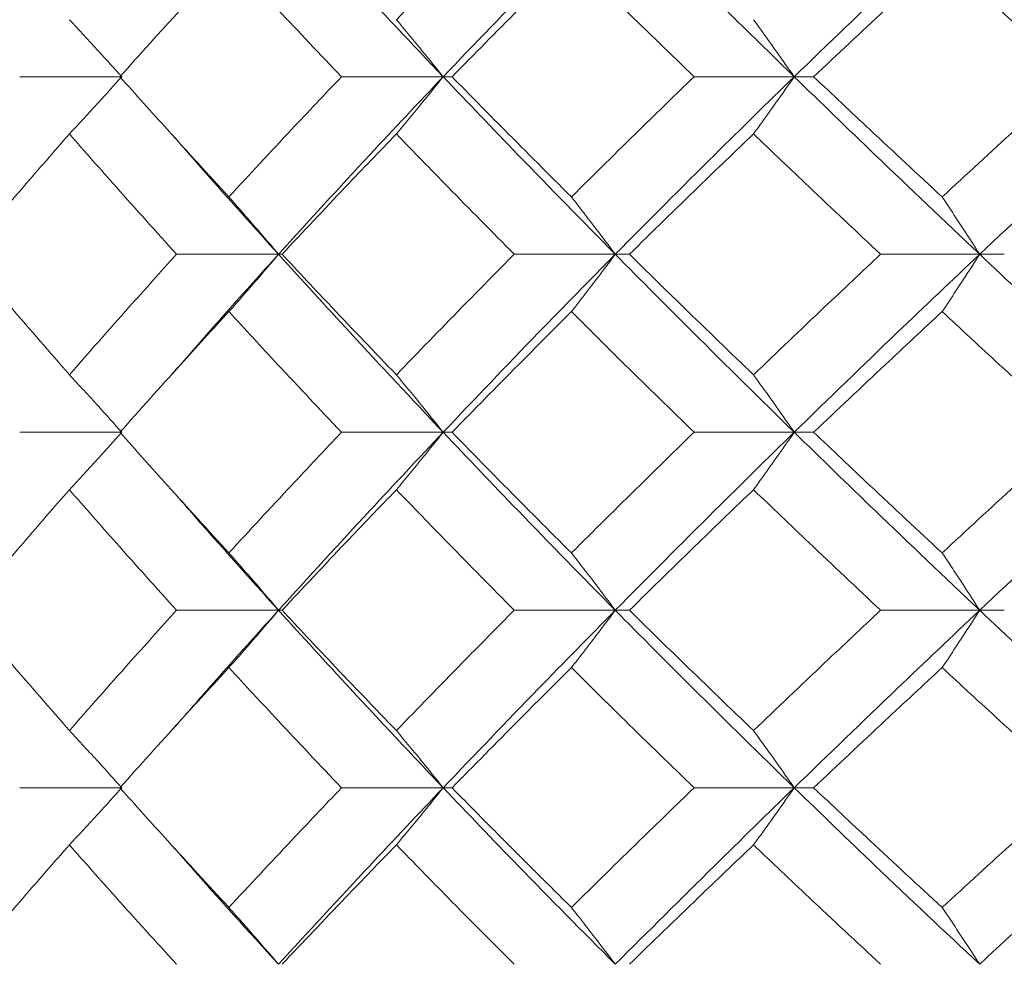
# Model space of a CAD drawing. Header units: inches. Extents: x -4.1 to 23, y -7 to 14.8.
# Tile 55 of 139: x 4.375 to 4.713, y 2.322 to 2.647. Entities that reach past the tile are written whole.
import ezdxf

# ---------------------------------------------------------------- set-up
doc = ezdxf.new("R2010")
doc.units = ezdxf.units.IN
doc.header["$MEASUREMENT"] = 0

msp = doc.modelspace()

# ---------------------------------------------------------------- linework, layer by layer
at = {"color": 7, "linetype": 'Continuous', "lineweight": 15}
for p, q in [((4.40969, 2.62716), (4.37463, 2.62716)), ((4.52011, 2.62716), (4.48519, 2.62716)), ((4.52011, 2.62716), (4.52316, 2.62716)), ((4.64071, 2.62716), (4.60629, 2.62716)), ((4.64071, 2.62716), (4.64738, 2.62716)), ((4.46355, 2.5662), (4.42851, 2.5662)), ((4.46355, 2.5662), (4.46476, 2.5662)), ((4.57922, 2.5662), (4.5445, 2.5662)), ((4.57922, 2.5662), (4.58408, 2.5662)), ((4.70441, 2.5662), (4.67038, 2.5662)), ((4.70441, 2.5662), (4.71287, 2.5662)), ((4.42691, 2.52498), (4.42688, 2.52498)), ((4.40969, 2.50508), (4.37463, 2.50508)), ((4.52011, 2.50508), (4.48519, 2.50508)), ((4.52011, 2.50508), (4.52316, 2.50508)), ((4.64071, 2.50508), (4.60629, 2.50508)), ((4.64071, 2.50508), (4.64738, 2.50508)), ((4.46355, 2.44396), (4.42851, 2.44396)), ((4.46355, 2.44396), (4.46476, 2.44396)), ((4.57922, 2.44396), (4.5445, 2.44396)), ((4.57922, 2.44396), (4.58408, 2.44396)), ((4.70441, 2.44396), (4.67038, 2.44396)), ((4.70441, 2.44396), (4.71287, 2.44396)), ((4.42691, 2.40281), (4.42688, 2.40281)), ((4.40969, 2.383), (4.37463, 2.383)), ((4.52011, 2.383), (4.48519, 2.383)), ((4.52011, 2.383), (4.52316, 2.383)), ((4.64071, 2.383), (4.60629, 2.383)), ((4.64071, 2.383), (4.64738, 2.383))]:
    msp.add_line(p, q, dxfattribs=at)
for points, knots in [([(4.52011, 2.62716), (4.50937, 2.63851), (4.49022, 2.65875), (4.47169, 2.67892), (4.46355, 2.68778)], [0, 0, 0, 0, 0.5607593, 1, 1, 1, 1]), ([(4.50404, 2.64676), (4.51151, 2.65443), (4.52485, 2.66812), (4.5385, 2.68178), (4.5445, 2.68778)], [0, 0, 0, 0, 0.560541, 1, 1, 1, 1]), ([(4.52011, 2.62716), (4.53098, 2.63851), (4.55037, 2.65875), (4.57041, 2.67892), (4.57922, 2.68778)], [0, 0, 0, 0, 0.560759, 1, 1, 1, 1]), ([(4.64071, 2.62716), (4.62907, 2.63851), (4.60832, 2.65875), (4.5881, 2.67892), (4.57922, 2.68778)], [0, 0, 0, 0, 0.560759, 1, 1, 1, 1]), ([(4.64071, 2.62716), (4.65246, 2.63851), (4.67342, 2.65875), (4.69495, 2.67892), (4.70441, 2.68778)], [0, 0, 0, 0, 0.560759, 1, 1, 1, 1]), ([(4.77014, 2.62716), (4.75774, 2.63851), (4.73561, 2.65875), (4.71393, 2.67892), (4.70441, 2.68778)], [0, 0, 0, 0, 0.560759, 1, 1, 1, 1]), ([(4.40906, 2.62716), (4.41596, 2.63485), (4.42828, 2.64857), (4.44093, 2.66226), (4.44649, 2.66827)], [0, 0, 0, 0, 0.560476, 1, 1, 1, 1]), ([(4.48519, 2.62716), (4.47788, 2.63485), (4.46484, 2.64857), (4.4521, 2.66226), (4.44649, 2.66827)], [0, 0, 0, 0, 0.560476, 1, 1, 1, 1]), ([(4.52316, 2.62716), (4.53074, 2.63485), (4.54426, 2.64857), (4.55809, 2.66226), (4.56417, 2.66827)], [0, 0, 0, 0, 0.560476, 1, 1, 1, 1]), ([(4.60629, 2.62716), (4.59835, 2.63485), (4.58419, 2.64857), (4.57028, 2.66226), (4.56417, 2.66827)], [0, 0, 0, 0, 0.560476, 1, 1, 1, 1]), ([(4.64738, 2.62716), (4.65556, 2.63485), (4.67014, 2.64857), (4.68499, 2.66226), (4.69152, 2.66827)], [0, 0, 0, 0, 0.560476, 1, 1, 1, 1]), ([(4.73661, 2.62716), (4.72813, 2.63485), (4.713, 2.64857), (4.69808, 2.66226), (4.69152, 2.66827)], [0, 0, 0, 0, 0.560476, 1, 1, 1, 1]), ([(4.3917, 2.64676), (4.39339, 2.64496), (4.39676, 2.64136), (4.40277, 2.63484), (4.40706, 2.63008), (4.40969, 2.62716)], [0, 0, 0, 0, 0.279355, 0.558712, 1, 1, 1, 1]), ([(4.50404, 2.64676), (4.50555, 2.64496), (4.50856, 2.64136), (4.51393, 2.63484), (4.51777, 2.63008), (4.52011, 2.62716)], [0, 0, 0, 0, 0.279355, 0.558712, 1, 1, 1, 1]), ([(4.62672, 2.64676), (4.62803, 2.64496), (4.63066, 2.64136), (4.63533, 2.63484), (4.63866, 2.63008), (4.64071, 2.62716)], [0, 0, 0, 0, 0.279355, 0.558711, 1, 1, 1, 1]), ([(4.3917, 2.60753), (4.39338, 2.60933), (4.39676, 2.61294), (4.40277, 2.61947), (4.40706, 2.62424), (4.40969, 2.62716)], [0, 0, 0, 0, 0.279166, 0.558336, 1, 1, 1, 1]), ([(4.44649, 2.58589), (4.43942, 2.5936), (4.42679, 2.60737), (4.41448, 2.62112), (4.40906, 2.62716)], [0, 0, 0, 0, 0.560339, 1, 1, 1, 1]), ([(4.44649, 2.58589), (4.45363, 2.5936), (4.46638, 2.60737), (4.47944, 2.62112), (4.48519, 2.62716)], [0, 0, 0, 0, 0.560338, 1, 1, 1, 1]), ([(4.46355, 2.5662), (4.47394, 2.5776), (4.49246, 2.59794), (4.51167, 2.61824), (4.52011, 2.62716)], [0, 0, 0, 0, 0.560458, 1, 1, 1, 1]), ([(4.50404, 2.60753), (4.50554, 2.60933), (4.50856, 2.61294), (4.51393, 2.61947), (4.51776, 2.62424), (4.52011, 2.62716)], [0, 0, 0, 0, 0.279167, 0.558337, 1, 1, 1, 1]), ([(4.57922, 2.5662), (4.56802, 2.5776), (4.54803, 2.59794), (4.52864, 2.61824), (4.52011, 2.62716)], [0, 0, 0, 0, 0.560458, 1, 1, 1, 1]), ([(4.56417, 2.58589), (4.55643, 2.5936), (4.54263, 2.60737), (4.5291, 2.62112), (4.52316, 2.62716)], [0, 0, 0, 0, 0.560339, 1, 1, 1, 1]), ([(4.56417, 2.58589), (4.57196, 2.5936), (4.58586, 2.60737), (4.60005, 2.62112), (4.60629, 2.62716)], [0, 0, 0, 0, 0.560339, 1, 1, 1, 1]), ([(4.57922, 2.5662), (4.59054, 2.5776), (4.61075, 2.59794), (4.63156, 2.61824), (4.64071, 2.62716)], [0, 0, 0, 0, 0.560458, 1, 1, 1, 1]), ([(4.62672, 2.60753), (4.62803, 2.60933), (4.63065, 2.61294), (4.63532, 2.61947), (4.63866, 2.62424), (4.64071, 2.62716)], [0, 0, 0, 0, 0.279166, 0.558334, 1, 1, 1, 1]), ([(4.70441, 2.5662), (4.69237, 2.5776), (4.67089, 2.59794), (4.64992, 2.61824), (4.64071, 2.62716)], [0, 0, 0, 0, 0.5604576, 1, 1, 1, 1]), ([(4.69152, 2.58589), (4.68321, 2.5936), (4.66839, 2.60737), (4.6538, 2.62112), (4.64738, 2.62716)], [0, 0, 0, 0, 0.560339, 1, 1, 1, 1]), ([(4.69152, 2.58589), (4.69988, 2.5936), (4.71479, 2.60737), (4.72995, 2.62112), (4.73661, 2.62716)], [0, 0, 0, 0, 0.5603393, 1, 1, 1, 1]), ([(4.70441, 2.5662), (4.71655, 2.5776), (4.73822, 2.59794), (4.76039, 2.61824), (4.77014, 2.62716)], [0, 0, 0, 0, 0.560458, 1, 1, 1, 1]), ([(4.35621, 2.5662), (4.36275, 2.57393), (4.37441, 2.58771), (4.38642, 2.60147), (4.3917, 2.60753)], [0, 0, 0, 0, 0.560274, 1, 1, 1, 1]), ([(4.42851, 2.5662), (4.42155, 2.57393), (4.40913, 2.58771), (4.39702, 2.60147), (4.3917, 2.60753)], [0, 0, 0, 0, 0.5602737, 1, 1, 1, 1]), ([(4.46355, 2.5662), (4.45327, 2.5776), (4.441, 2.59122), (4.42917, 2.60481), (4.42725, 2.60702)], [0, 0, 0, 0, 0.837269, 1, 1, 1, 1]), ([(4.46476, 2.5662), (4.47201, 2.57393), (4.48495, 2.58771), (4.49821, 2.60147), (4.50404, 2.60753)], [0, 0, 0, 0, 0.5602729, 1, 1, 1, 1]), ([(4.5445, 2.5662), (4.53687, 2.57393), (4.52324, 2.58771), (4.5099, 2.60147), (4.50404, 2.60753)], [0, 0, 0, 0, 0.560273, 1, 1, 1, 1]), ([(4.58408, 2.5662), (4.59197, 2.57393), (4.60605, 2.58771), (4.62041, 2.60147), (4.62672, 2.60753)], [0, 0, 0, 0, 0.560273, 1, 1, 1, 1]), ([(4.67038, 2.5662), (4.66216, 2.57393), (4.64749, 2.58771), (4.63306, 2.60147), (4.62672, 2.60753)], [0, 0, 0, 0, 0.560273, 1, 1, 1, 1]), ([(4.44649, 2.58589), (4.44809, 2.58409), (4.45129, 2.58047), (4.45699, 2.57393), (4.46106, 2.56914), (4.46355, 2.5662)], [0, 0, 0, 0, 0.2788686, 0.5577386, 1, 1, 1, 1]), ([(4.56417, 2.58589), (4.56558, 2.58409), (4.5684, 2.58047), (4.57342, 2.57393), (4.57702, 2.56914), (4.57922, 2.5662)], [0, 0, 0, 0, 0.278869, 0.557738, 1, 1, 1, 1]), ([(4.69152, 2.58589), (4.69273, 2.58409), (4.69514, 2.58047), (4.69945, 2.57393), (4.70252, 2.56914), (4.70441, 2.5662)], [0, 0, 0, 0, 0.278869, 0.557738, 1, 1, 1, 1]), ([(4.3917, 2.5248), (4.38498, 2.53254), (4.37299, 2.54634), (4.36134, 2.56014), (4.35621, 2.5662)], [0, 0, 0, 0, 0.5601367, 1, 1, 1, 1]), ([(4.3917, 2.5248), (4.39848, 2.53254), (4.4106, 2.54634), (4.42304, 2.56014), (4.42851, 2.5662)], [0, 0, 0, 0, 0.560137, 1, 1, 1, 1]), ([(4.42729, 2.52529), (4.43135, 2.52997), (4.44317, 2.54361), (4.45547, 2.55725), (4.46355, 2.5662)], [0, 0, 0, 0, 0.342974, 1, 1, 1, 1]), ([(4.44649, 2.5465), (4.44809, 2.54831), (4.45129, 2.55192), (4.45698, 2.55847), (4.46105, 2.56326), (4.46355, 2.5662)], [0, 0, 0, 0, 0.278776, 0.557551, 1, 1, 1, 1]), ([(4.52011, 2.50508), (4.50938, 2.5165), (4.49021, 2.53688), (4.4717, 2.55725), (4.46355, 2.5662)], [0, 0, 0, 0, 0.560155, 1, 1, 1, 1]), ([(4.50404, 2.5248), (4.49662, 2.53254), (4.48339, 2.54634), (4.47045, 2.56014), (4.46476, 2.5662)], [0, 0, 0, 0, 0.560136, 1, 1, 1, 1]), ([(4.50404, 2.5248), (4.51151, 2.53254), (4.52486, 2.54634), (4.5385, 2.56014), (4.5445, 2.5662)], [0, 0, 0, 0, 0.560137, 1, 1, 1, 1]), ([(4.52011, 2.50508), (4.53098, 2.5165), (4.55038, 2.53688), (4.57041, 2.55725), (4.57922, 2.5662)], [0, 0, 0, 0, 0.560155, 1, 1, 1, 1]), ([(4.56417, 2.5465), (4.56558, 2.54831), (4.5684, 2.55192), (4.57342, 2.55847), (4.57701, 2.56326), (4.57922, 2.5662)], [0, 0, 0, 0, 0.278775, 0.557551, 1, 1, 1, 1]), ([(4.64071, 2.50508), (4.62907, 2.5165), (4.6083, 2.53688), (4.5881, 2.55725), (4.57922, 2.5662)], [0, 0, 0, 0, 0.560155, 1, 1, 1, 1]), ([(4.62672, 2.5248), (4.61869, 2.53254), (4.60435, 2.54634), (4.59028, 2.56014), (4.58408, 2.5662)], [0, 0, 0, 0, 0.560137, 1, 1, 1, 1]), ([(4.62672, 2.5248), (4.6348, 2.53254), (4.64923, 2.54634), (4.66392, 2.56014), (4.67038, 2.5662)], [0, 0, 0, 0, 0.5601362, 1, 1, 1, 1]), ([(4.64071, 2.50508), (4.65245, 2.5165), (4.67343, 2.53688), (4.69494, 2.55725), (4.70441, 2.5662)], [0, 0, 0, 0, 0.560155, 1, 1, 1, 1]), ([(4.69152, 2.5465), (4.69273, 2.54831), (4.69514, 2.55192), (4.69944, 2.55847), (4.70252, 2.56326), (4.70441, 2.5662)], [0, 0, 0, 0, 0.278777, 0.557552, 1, 1, 1, 1]), ([(4.77014, 2.50508), (4.75774, 2.5165), (4.7356, 2.53688), (4.71393, 2.55725), (4.70441, 2.5662)], [0, 0, 0, 0, 0.560155, 1, 1, 1, 1]), ([(4.40906, 2.50508), (4.41596, 2.51281), (4.42829, 2.52662), (4.44093, 2.54043), (4.44649, 2.5465)], [0, 0, 0, 0, 0.560071, 1, 1, 1, 1]), ([(4.48519, 2.50508), (4.47788, 2.51281), (4.46484, 2.52662), (4.4521, 2.54043), (4.44649, 2.5465)], [0, 0, 0, 0, 0.560071, 1, 1, 1, 1]), ([(4.52316, 2.50508), (4.53073, 2.51281), (4.54427, 2.52662), (4.55809, 2.54043), (4.56417, 2.5465)], [0, 0, 0, 0, 0.560071, 1, 1, 1, 1]), ([(4.60629, 2.50508), (4.59835, 2.51281), (4.58418, 2.52662), (4.57028, 2.54043), (4.56417, 2.5465)], [0, 0, 0, 0, 0.560071, 1, 1, 1, 1]), ([(4.64738, 2.50508), (4.65556, 2.51281), (4.67015, 2.52662), (4.68499, 2.54043), (4.69152, 2.5465)], [0, 0, 0, 0, 0.56007, 1, 1, 1, 1]), ([(4.73661, 2.50508), (4.72813, 2.51281), (4.71299, 2.52662), (4.69808, 2.54043), (4.69152, 2.5465)], [0, 0, 0, 0, 0.56007, 1, 1, 1, 1]), ([(4.3917, 2.5248), (4.39338, 2.523), (4.39675, 2.51938), (4.40276, 2.51282), (4.40705, 2.50802), (4.40969, 2.50508)], [0, 0, 0, 0, 0.278675, 0.557351, 1, 1, 1, 1]), ([(4.50404, 2.5248), (4.50554, 2.523), (4.50855, 2.51938), (4.51392, 2.51282), (4.51776, 2.50802), (4.52011, 2.50508)], [0, 0, 0, 0, 0.278677, 0.557352, 1, 1, 1, 1]), ([(4.62672, 2.5248), (4.62803, 2.523), (4.63065, 2.51938), (4.63532, 2.51282), (4.63866, 2.50802), (4.64071, 2.50508)], [0, 0, 0, 0, 0.278675, 0.557351, 1, 1, 1, 1]), ([(4.3917, 2.48536), (4.39338, 2.48717), (4.39675, 2.49078), (4.40276, 2.49734), (4.40705, 2.50214), (4.40969, 2.50508)], [0, 0, 0, 0, 0.278675, 0.557353, 1, 1, 1, 1]), ([(4.44649, 2.46366), (4.43942, 2.47139), (4.42679, 2.4852), (4.41448, 2.499), (4.40906, 2.50508)], [0, 0, 0, 0, 0.559933, 1, 1, 1, 1]), ([(4.44649, 2.46366), (4.45363, 2.47139), (4.46638, 2.4852), (4.47944, 2.499), (4.48519, 2.50508)], [0, 0, 0, 0, 0.559933, 1, 1, 1, 1]), ([(4.46355, 2.44396), (4.47393, 2.45536), (4.49248, 2.47573), (4.51167, 2.49611), (4.52011, 2.50508)], [0, 0, 0, 0, 0.559853, 1, 1, 1, 1]), ([(4.50404, 2.48536), (4.50554, 2.48717), (4.50855, 2.49078), (4.51392, 2.49734), (4.51776, 2.50214), (4.52011, 2.50508)], [0, 0, 0, 0, 0.278677, 0.557354, 1, 1, 1, 1]), ([(4.57922, 2.44396), (4.56802, 2.45536), (4.54802, 2.47573), (4.52864, 2.49611), (4.52011, 2.50508)], [0, 0, 0, 0, 0.559853, 1, 1, 1, 1]), ([(4.56417, 2.46366), (4.55643, 2.47139), (4.54263, 2.4852), (4.52911, 2.499), (4.52316, 2.50508)], [0, 0, 0, 0, 0.559934, 1, 1, 1, 1]), ([(4.56417, 2.46366), (4.57196, 2.47139), (4.58587, 2.4852), (4.60005, 2.499), (4.60629, 2.50508)], [0, 0, 0, 0, 0.559933, 1, 1, 1, 1]), ([(4.57922, 2.44396), (4.59054, 2.45536), (4.61077, 2.47573), (4.63155, 2.49611), (4.64071, 2.50508)], [0, 0, 0, 0, 0.559853, 1, 1, 1, 1]), ([(4.62672, 2.48536), (4.62803, 2.48717), (4.63065, 2.49078), (4.63532, 2.49734), (4.63866, 2.50214), (4.64071, 2.50508)], [0, 0, 0, 0, 0.278675, 0.557352, 1, 1, 1, 1]), ([(4.70441, 2.44396), (4.69237, 2.45536), (4.67088, 2.47573), (4.64993, 2.49611), (4.64071, 2.50508)], [0, 0, 0, 0, 0.559853, 1, 1, 1, 1]), ([(4.69152, 2.46366), (4.68322, 2.47139), (4.66838, 2.4852), (4.6538, 2.499), (4.64738, 2.50508)], [0, 0, 0, 0, 0.559933, 1, 1, 1, 1]), ([(4.69152, 2.46366), (4.69988, 2.47139), (4.7148, 2.4852), (4.72995, 2.499), (4.73661, 2.50508)], [0, 0, 0, 0, 0.5599334, 1, 1, 1, 1]), ([(4.70441, 2.44396), (4.71655, 2.45536), (4.73823, 2.47573), (4.76039, 2.49611), (4.77014, 2.50508)], [0, 0, 0, 0, 0.559853, 1, 1, 1, 1]), ([(4.35621, 2.44396), (4.36274, 2.45168), (4.37441, 2.46548), (4.38641, 2.47928), (4.3917, 2.48536)], [0, 0, 0, 0, 0.559868, 1, 1, 1, 1]), ([(4.42851, 2.44396), (4.42155, 2.45168), (4.40912, 2.46548), (4.39702, 2.47928), (4.3917, 2.48536)], [0, 0, 0, 0, 0.559868, 1, 1, 1, 1]), ([(4.46355, 2.44396), (4.45327, 2.45536), (4.44099, 2.46899), (4.42918, 2.48263), (4.42725, 2.48486)], [0, 0, 0, 0, 0.8366, 1, 1, 1, 1]), ([(4.46476, 2.44396), (4.47201, 2.45168), (4.48496, 2.46548), (4.49821, 2.47928), (4.50404, 2.48536)], [0, 0, 0, 0, 0.559867, 1, 1, 1, 1]), ([(4.5445, 2.44396), (4.53687, 2.45168), (4.52324, 2.46548), (4.5099, 2.47928), (4.50404, 2.48536)], [0, 0, 0, 0, 0.5598681, 1, 1, 1, 1]), ([(4.58408, 2.44396), (4.59197, 2.45168), (4.60606, 2.46548), (4.6204, 2.47928), (4.62672, 2.48536)], [0, 0, 0, 0, 0.559867, 1, 1, 1, 1]), ([(4.67038, 2.44396), (4.66217, 2.45168), (4.64749, 2.46548), (4.63307, 2.47928), (4.62672, 2.48536)], [0, 0, 0, 0, 0.5598676, 1, 1, 1, 1]), ([(4.44649, 2.46366), (4.44809, 2.46185), (4.45129, 2.45824), (4.45698, 2.45169), (4.46105, 2.4469), (4.46355, 2.44396)], [0, 0, 0, 0, 0.2787742, 0.5575507, 1, 1, 1, 1]), ([(4.56417, 2.46366), (4.56558, 2.46185), (4.5684, 2.45824), (4.57342, 2.45169), (4.57701, 2.4469), (4.57922, 2.44396)], [0, 0, 0, 0, 0.278774, 0.557551, 1, 1, 1, 1]), ([(4.69152, 2.46366), (4.69273, 2.46185), (4.69514, 2.45824), (4.69944, 2.45169), (4.70252, 2.4469), (4.70441, 2.44396)], [0, 0, 0, 0, 0.278776, 0.557552, 1, 1, 1, 1]), ([(4.3917, 2.40263), (4.38498, 2.41034), (4.37299, 2.42411), (4.36134, 2.43789), (4.35621, 2.44396)], [0, 0, 0, 0, 0.55973, 1, 1, 1, 1]), ([(4.3917, 2.40263), (4.39848, 2.41034), (4.4106, 2.42411), (4.42304, 2.43789), (4.42851, 2.44396)], [0, 0, 0, 0, 0.5597302, 1, 1, 1, 1]), ([(4.42729, 2.40313), (4.43134, 2.40778), (4.44318, 2.42138), (4.45547, 2.435), (4.46355, 2.44396)], [0, 0, 0, 0, 0.34228, 1, 1, 1, 1]), ([(4.44649, 2.42427), (4.44809, 2.42608), (4.45129, 2.42969), (4.45699, 2.43623), (4.46106, 2.44102), (4.46355, 2.44396)], [0, 0, 0, 0, 0.27887, 0.55774, 1, 1, 1, 1]), ([(4.52011, 2.383), (4.50938, 2.39436), (4.4902, 2.41466), (4.4717, 2.435), (4.46355, 2.44396)], [0, 0, 0, 0, 0.5595502, 1, 1, 1, 1]), ([(4.50404, 2.40263), (4.49662, 2.41034), (4.48338, 2.42411), (4.47045, 2.43789), (4.46476, 2.44396)], [0, 0, 0, 0, 0.55973, 1, 1, 1, 1]), ([(4.50404, 2.40263), (4.51151, 2.41034), (4.52486, 2.42411), (4.5385, 2.43789), (4.5445, 2.44396)], [0, 0, 0, 0, 0.55973, 1, 1, 1, 1]), ([(4.52011, 2.383), (4.53098, 2.39436), (4.5504, 2.41466), (4.57041, 2.435), (4.57922, 2.44396)], [0, 0, 0, 0, 0.55955, 1, 1, 1, 1]), ([(4.56417, 2.42427), (4.56558, 2.42608), (4.5684, 2.42969), (4.57342, 2.43623), (4.57702, 2.44102), (4.57922, 2.44396)], [0, 0, 0, 0, 0.27887, 0.55774, 1, 1, 1, 1]), ([(4.64071, 2.383), (4.62908, 2.39436), (4.60829, 2.41466), (4.58811, 2.435), (4.57922, 2.44396)], [0, 0, 0, 0, 0.55955, 1, 1, 1, 1]), ([(4.62672, 2.40263), (4.61869, 2.41034), (4.60435, 2.42411), (4.59028, 2.43789), (4.58408, 2.44396)], [0, 0, 0, 0, 0.55973, 1, 1, 1, 1]), ([(4.62672, 2.40263), (4.6348, 2.41034), (4.64924, 2.42411), (4.66392, 2.43789), (4.67038, 2.44396)], [0, 0, 0, 0, 0.559729, 1, 1, 1, 1]), ([(4.64071, 2.383), (4.65245, 2.39436), (4.67344, 2.41466), (4.69494, 2.435), (4.70441, 2.44396)], [0, 0, 0, 0, 0.55955, 1, 1, 1, 1]), ([(4.69152, 2.42427), (4.69273, 2.42608), (4.69514, 2.42969), (4.69945, 2.43623), (4.70252, 2.44102), (4.70441, 2.44396)], [0, 0, 0, 0, 0.2788705, 0.5577395, 1, 1, 1, 1]), ([(4.77014, 2.383), (4.75774, 2.39436), (4.73558, 2.41466), (4.71394, 2.435), (4.70441, 2.44396)], [0, 0, 0, 0, 0.55955, 1, 1, 1, 1]), ([(4.40906, 2.383), (4.41596, 2.3907), (4.42829, 2.40444), (4.44093, 2.41821), (4.44649, 2.42427)], [0, 0, 0, 0, 0.559665, 1, 1, 1, 1]), ([(4.48519, 2.383), (4.47788, 2.3907), (4.46483, 2.40444), (4.4521, 2.41821), (4.44649, 2.42427)], [0, 0, 0, 0, 0.5596653, 1, 1, 1, 1]), ([(4.52316, 2.383), (4.53073, 2.3907), (4.54427, 2.40444), (4.55808, 2.41821), (4.56417, 2.42427)], [0, 0, 0, 0, 0.559665, 1, 1, 1, 1]), ([(4.60629, 2.383), (4.59835, 2.3907), (4.58418, 2.40444), (4.57028, 2.41821), (4.56417, 2.42427)], [0, 0, 0, 0, 0.559665, 1, 1, 1, 1]), ([(4.64738, 2.383), (4.65555, 2.3907), (4.67016, 2.40444), (4.68499, 2.41821), (4.69152, 2.42427)], [0, 0, 0, 0, 0.559665, 1, 1, 1, 1]), ([(4.73661, 2.383), (4.72813, 2.3907), (4.71299, 2.40444), (4.69808, 2.41821), (4.69152, 2.42427)], [0, 0, 0, 0, 0.559666, 1, 1, 1, 1]), ([(4.3917, 2.40263), (4.39338, 2.40083), (4.39676, 2.39722), (4.40277, 2.3907), (4.40706, 2.38592), (4.40969, 2.383)], [0, 0, 0, 0, 0.279168, 0.558335, 1, 1, 1, 1]), ([(4.50404, 2.40263), (4.50554, 2.40083), (4.50856, 2.39722), (4.51393, 2.3907), (4.51776, 2.38592), (4.52011, 2.383)], [0, 0, 0, 0, 0.279168, 0.558335, 1, 1, 1, 1]), ([(4.62672, 2.40263), (4.62803, 2.40083), (4.63065, 2.39722), (4.63532, 2.3907), (4.63866, 2.38592), (4.64071, 2.383)], [0, 0, 0, 0, 0.279168, 0.558333, 1, 1, 1, 1]), ([(4.3917, 2.3634), (4.39339, 2.3652), (4.39676, 2.3688), (4.40277, 2.37532), (4.40706, 2.38008), (4.40969, 2.383)], [0, 0, 0, 0, 0.2793576, 0.5587138, 1, 1, 1, 1]), ([(4.44649, 2.34189), (4.43942, 2.34955), (4.42678, 2.36324), (4.41448, 2.37696), (4.40906, 2.383)], [0, 0, 0, 0, 0.559528, 1, 1, 1, 1]), ([(4.44649, 2.34189), (4.45363, 2.34955), (4.46639, 2.36324), (4.47944, 2.37696), (4.48519, 2.383)], [0, 0, 0, 0, 0.5595273, 1, 1, 1, 1]), ([(4.46355, 2.32238), (4.47393, 2.33366), (4.49249, 2.35384), (4.51166, 2.37408), (4.52011, 2.383)], [0, 0, 0, 0, 0.559248, 1, 1, 1, 1]), ([(4.50404, 2.3634), (4.50555, 2.3652), (4.50856, 2.3688), (4.51393, 2.37532), (4.51777, 2.38008), (4.52011, 2.383)], [0, 0, 0, 0, 0.279357, 0.558714, 1, 1, 1, 1]), ([(4.57922, 2.32238), (4.56802, 2.33366), (4.54801, 2.35384), (4.52865, 2.37408), (4.52011, 2.383)], [0, 0, 0, 0, 0.559248, 1, 1, 1, 1]), ([(4.56417, 2.34189), (4.55644, 2.34955), (4.54262, 2.36324), (4.52911, 2.37696), (4.52316, 2.383)], [0, 0, 0, 0, 0.5595274, 1, 1, 1, 1]), ([(4.56417, 2.34189), (4.57195, 2.34955), (4.58587, 2.36324), (4.60005, 2.37696), (4.60629, 2.383)], [0, 0, 0, 0, 0.559527, 1, 1, 1, 1]), ([(4.57922, 2.32238), (4.59054, 2.33366), (4.61078, 2.35384), (4.63155, 2.37408), (4.64071, 2.383)], [0, 0, 0, 0, 0.559248, 1, 1, 1, 1]), ([(4.62672, 2.3634), (4.62803, 2.3652), (4.63066, 2.3688), (4.63533, 2.37532), (4.63866, 2.38008), (4.64071, 2.383)], [0, 0, 0, 0, 0.279357, 0.558713, 1, 1, 1, 1]), ([(4.70441, 2.32238), (4.69238, 2.33366), (4.67087, 2.35384), (4.64993, 2.37408), (4.64071, 2.383)], [0, 0, 0, 0, 0.559248, 1, 1, 1, 1]), ([(4.69152, 2.34189), (4.68322, 2.34955), (4.66838, 2.36324), (4.6538, 2.37696), (4.64738, 2.383)], [0, 0, 0, 0, 0.559528, 1, 1, 1, 1]), ([(4.69152, 2.34189), (4.69987, 2.34955), (4.7148, 2.36324), (4.72994, 2.37696), (4.73661, 2.383)], [0, 0, 0, 0, 0.559528, 1, 1, 1, 1]), ([(4.70441, 2.32238), (4.71654, 2.33366), (4.73824, 2.35384), (4.76038, 2.37408), (4.77014, 2.383)], [0, 0, 0, 0, 0.559248, 1, 1, 1, 1]), ([(4.35621, 2.32238), (4.36274, 2.33002), (4.37442, 2.34368), (4.38641, 2.35737), (4.3917, 2.3634)], [0, 0, 0, 0, 0.559461, 1, 1, 1, 1]), ([(4.42851, 2.32238), (4.42155, 2.33002), (4.40912, 2.34368), (4.39702, 2.35737), (4.3917, 2.3634)], [0, 0, 0, 0, 0.559462, 1, 1, 1, 1]), ([(4.46355, 2.32238), (4.45328, 2.33366), (4.44099, 2.34715), (4.42919, 2.36068), (4.42726, 2.36289)], [0, 0, 0, 0, 0.8363398, 1, 1, 1, 1]), ([(4.46476, 2.32238), (4.47201, 2.33002), (4.48496, 2.34368), (4.4982, 2.35737), (4.50404, 2.3634)], [0, 0, 0, 0, 0.559461, 1, 1, 1, 1]), ([(4.5445, 2.32238), (4.53687, 2.33002), (4.52323, 2.34368), (4.50991, 2.35737), (4.50404, 2.3634)], [0, 0, 0, 0, 0.559462, 1, 1, 1, 1]), ([(4.58408, 2.32238), (4.59197, 2.33002), (4.60606, 2.34368), (4.6204, 2.35737), (4.62672, 2.3634)], [0, 0, 0, 0, 0.559462, 1, 1, 1, 1]), ([(4.67038, 2.32238), (4.66217, 2.33002), (4.64748, 2.34368), (4.63307, 2.35737), (4.62672, 2.3634)], [0, 0, 0, 0, 0.559462, 1, 1, 1, 1]), ([(4.44649, 2.34189), (4.4481, 2.34009), (4.4513, 2.3365), (4.457, 2.33001), (4.46106, 2.32528), (4.46355, 2.32238)], [0, 0, 0, 0, 0.279851, 0.559705, 1, 1, 1, 1]), ([(4.56417, 2.34189), (4.56558, 2.34009), (4.56841, 2.3365), (4.57344, 2.33001), (4.57702, 2.32528), (4.57922, 2.32238)], [0, 0, 0, 0, 0.279852, 0.559706, 1, 1, 1, 1]), ([(4.69152, 2.34189), (4.69273, 2.34009), (4.69515, 2.3365), (4.69946, 2.33001), (4.70253, 2.32528), (4.70441, 2.32238)], [0, 0, 0, 0, 0.279851, 0.559707, 1, 1, 1, 1])]:
    msp.add_open_spline(points, degree=3, knots=knots, dxfattribs=at)

doc.saveas('drawing.dxf')
